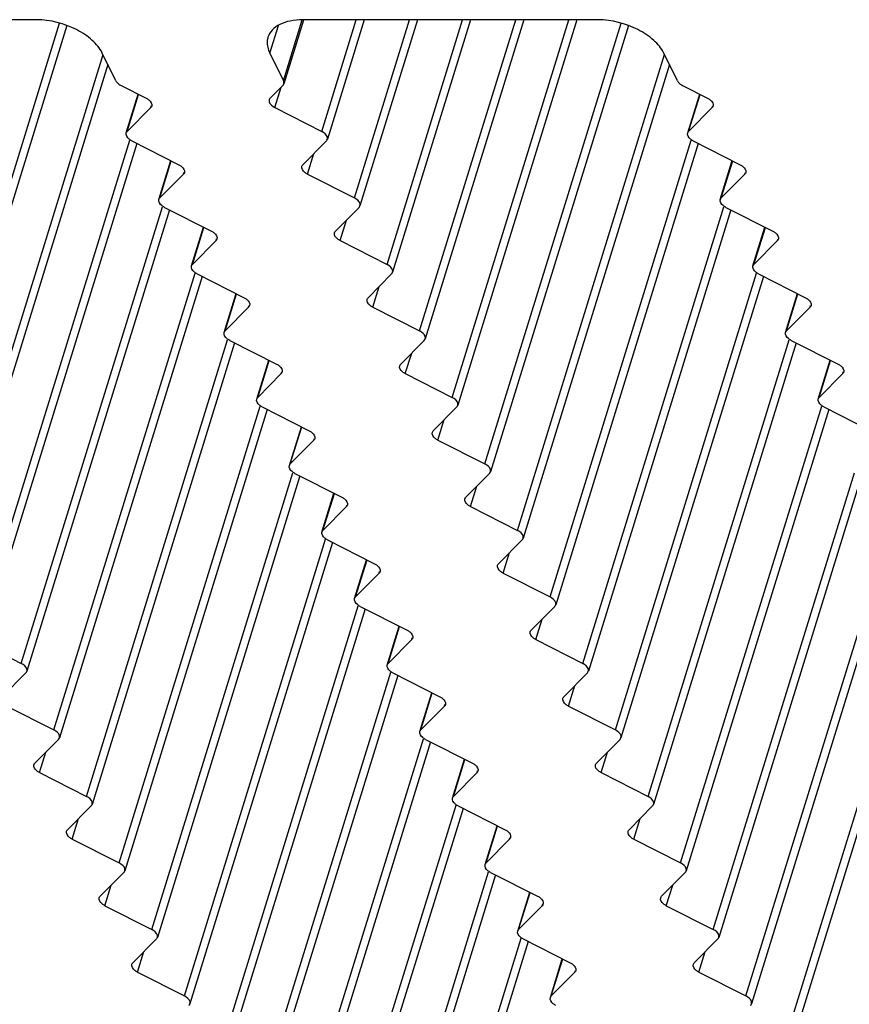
# Model space of a CAD drawing. Header units: millimetres. Extents: x 0 to 594, y 0 to 420.
# Tile 46 of 120: x 396.5 to 405.81, y 134.57 to 145.61. Entities that reach past the tile are written whole.
import ezdxf

# ---------------------------------------------------------------- set-up
doc = ezdxf.new("R2010")
doc.units = ezdxf.units.MM
doc.header["$LTSCALE"] = 32.67
doc.layers.add('3_ALL_AXES', color=7, linetype='CONTINUOUS')

msp = doc.modelspace()

# ---------------------------------------------------------------- linework, layer by layer
at = {"layer": '3_ALL_AXES', "color": 7, "linetype": 'CONTINUOUS'}
for p, q in [((396.69551, 145.61016), (393.37969, 145.61016)), ((399.68849, 145.60746), (399.46696, 144.89059)), ((402.99557, 145.61016), (399.67975, 145.61016)), ((400.3703, 145.61016), (399.95618, 144.27005)), ((400.96686, 145.61016), (400.32223, 143.52412)), ((401.56343, 145.61016), (400.68828, 142.77819)), ((402.15999, 145.61016), (401.05433, 142.03225)), ((402.75655, 145.61016), (401.42038, 141.28632)), ((397.03347, 145.54678), (395.48637, 140.54039)), ((403.33352, 145.54678), (401.78643, 140.54039)), ((397.58387, 144.92602), (397.43117, 145.23719)), ((399.31014, 145.23719), (399.46284, 144.92602)), ((403.88393, 144.92602), (403.73123, 145.23719)), ((397.49449, 145.10817), (395.85242, 139.79446)), ((403.79454, 145.10817), (402.15248, 139.79446)), ((397.64213, 144.87327), (397.92309, 144.73083)), ((399.45635, 144.87327), (399.31519, 144.73083)), ((403.94219, 144.87327), (404.22314, 144.73083)), ((397.69956, 144.34092), (397.83401, 144.776)), ((403.99962, 144.34092), (404.13406, 144.776)), ((397.97486, 144.62533), (397.71017, 144.35824)), ((399.36696, 144.62533), (399.89379, 144.35824)), ((404.27492, 144.62533), (404.01023, 144.35824)), ((397.76195, 144.25273), (398.28919, 143.98543)), ((399.94557, 144.25273), (399.68067, 143.98543)), ((404.062, 144.25273), (404.58925, 143.98543)), ((397.81793, 144.22435), (396.21847, 139.04853)), ((404.11798, 144.22435), (402.51853, 139.04853)), ((398.06561, 143.59499), (398.20021, 144.03054)), ((404.36567, 143.59499), (404.50026, 144.03054)), ((398.34091, 143.8794), (398.07622, 143.6123)), ((399.73301, 143.8794), (400.25984, 143.6123)), ((404.64097, 143.8794), (404.37628, 143.6123)), ((398.18398, 143.47842), (396.58452, 138.30259)), ((398.128, 143.5068), (398.65524, 143.23949)), ((400.31162, 143.5068), (400.04672, 143.23949)), ((404.48403, 143.47842), (402.88458, 138.30259)), ((404.42805, 143.5068), (404.9553, 143.23949)), ((398.43166, 142.84905), (398.56626, 143.28461)), ((404.73172, 142.84905), (404.86631, 143.28461)), ((398.70696, 143.13346), (398.44227, 142.86637)), ((400.09906, 143.13346), (400.62589, 142.86637)), ((405.00702, 143.13346), (404.74233, 142.86637)), ((398.55003, 142.73249), (396.95057, 137.55666)), ((398.49405, 142.76087), (399.02129, 142.49356)), ((400.67767, 142.76087), (400.41277, 142.49356)), ((404.85008, 142.73249), (403.25063, 137.55666)), ((404.7941, 142.76087), (405.32135, 142.49356)), ((398.79771, 142.10312), (398.93231, 142.53868)), ((405.09777, 142.10312), (405.23236, 142.53868)), ((399.07301, 142.38753), (398.80832, 142.12044)), ((400.46511, 142.38753), (400.99194, 142.12044)), ((405.37307, 142.38753), (405.10838, 142.12044)), ((398.91608, 141.98655), (397.31662, 136.81073)), ((398.8601, 142.01494), (399.38735, 141.74763)), ((401.04372, 142.01494), (400.77882, 141.74763)), ((405.21613, 141.98655), (403.61668, 136.81073)), ((405.16015, 142.01494), (405.6874, 141.74763)), ((399.16376, 141.35719), (399.29836, 141.79275)), ((405.46382, 141.35719), (405.59841, 141.79275)), ((399.43906, 141.6416), (399.17437, 141.37451)), ((400.83116, 141.6416), (401.35799, 141.37451)), ((405.73912, 141.6416), (405.47443, 141.37451)), ((399.22615, 141.269), (399.7534, 141.0017)), ((401.40977, 141.269), (401.14487, 141.0017)), ((405.5262, 141.269), (406.05345, 141.0017)), ((399.28213, 141.24062), (397.68268, 136.0648)), ((405.58218, 141.24062), (403.98273, 136.0648)), ((399.52981, 140.61126), (399.66441, 141.04681)), ((399.80511, 140.89567), (399.54042, 140.62858)), ((401.19721, 140.89567), (401.72404, 140.62858)), ((399.64818, 140.49469), (398.04873, 135.31887)), ((399.5922, 140.52307), (400.11945, 140.25577)), ((401.77582, 140.52307), (401.51092, 140.25577)), ((405.94823, 140.49469), (404.34878, 135.31887)), ((399.89586, 139.86533), (400.03046, 140.30088)), ((400.17116, 140.14974), (399.90647, 139.88264)), ((401.56326, 140.14974), (402.09009, 139.88264)), ((400.01423, 139.74876), (398.41478, 134.57293)), ((399.95825, 139.77714), (400.4855, 139.50983)), ((402.14187, 139.77714), (401.87697, 139.50983)), ((406.31428, 139.74876), (404.71483, 134.57293)), ((400.26191, 139.11939), (400.39651, 139.55495)), ((400.53721, 139.4038), (400.27252, 139.13671)), ((401.92931, 139.4038), (402.45614, 139.13671)), ((400.38028, 139.00283), (398.78083, 133.827)), ((400.3243, 139.03121), (400.85155, 138.7639)), ((402.50792, 139.03121), (402.24302, 138.7639)), ((406.68033, 139.00283), (405.08088, 133.827)), ((400.62796, 138.37346), (400.76256, 138.80902)), ((395.99531, 138.65787), (396.52214, 138.39078)), ((400.90326, 138.65787), (400.63857, 138.39078)), ((402.29536, 138.65787), (402.82219, 138.39078)), ((396.57391, 138.28528), (396.30901, 138.01797)), ((400.69035, 138.28528), (401.2176, 138.01797)), ((402.87397, 138.28528), (402.60907, 138.01797)), ((400.74633, 138.2569), (399.14688, 133.08107)), ((400.99401, 137.62753), (401.12861, 138.06309)), ((396.36136, 137.91194), (396.88819, 137.64485)), ((401.26931, 137.91194), (401.00462, 137.64485)), ((402.66141, 137.91194), (403.18824, 137.64485)), ((396.93996, 137.53934), (396.67506, 137.27204)), ((401.11238, 137.51096), (399.51293, 132.33514)), ((401.0564, 137.53934), (401.58365, 137.27204)), ((403.24002, 137.53934), (402.97512, 137.27204)), ((401.36006, 136.8816), (401.49466, 137.31715)), ((396.72741, 137.16601), (397.25424, 136.89892)), ((401.63536, 137.16601), (401.37067, 136.89892)), ((403.02746, 137.16601), (403.55429, 136.89892)), ((397.30601, 136.79341), (397.04111, 136.52611)), ((401.47843, 136.76503), (399.87898, 131.58921)), ((401.42245, 136.79341), (401.9497, 136.52611)), ((403.60607, 136.79341), (403.34117, 136.52611)), ((401.72611, 136.13567), (401.86071, 136.57122)), ((397.09346, 136.42008), (397.62029, 136.15298)), ((402.00141, 136.42008), (401.73672, 136.15298)), ((403.39351, 136.42008), (403.92034, 136.15298)), ((397.67206, 136.04748), (397.40716, 135.78018)), ((401.84448, 136.0191), (400.24503, 130.84327)), ((401.7885, 136.04748), (402.31575, 135.78018)), ((403.97212, 136.04748), (403.70722, 135.78018)), ((402.09216, 135.38973), (402.22676, 135.82529)), ((397.45951, 135.67414), (397.98634, 135.40705)), ((402.36746, 135.67414), (402.10277, 135.40705)), ((403.75956, 135.67414), (404.28639, 135.40705)), ((398.03811, 135.30155), (397.77321, 135.03424)), ((402.15455, 135.30155), (402.6818, 135.03424)), ((404.33817, 135.30155), (404.07327, 135.03424)), ((402.21053, 135.27317), (400.61108, 130.09734)), ((402.45821, 134.6438), (402.59281, 135.07936)), ((397.82556, 134.92821), (398.35239, 134.66112)), ((402.73351, 134.92821), (402.46882, 134.66112)), ((404.12561, 134.92821), (404.65245, 134.66112))]:
    msp.add_line(p, q, dxfattribs=at)
at = {"layer": '3_ALL_AXES', "color": 9, "linetype": 'CONTINUOUS'}
for p, q in [((395.42399, 140.62858), (396.95198, 145.57317)), ((399.46284, 144.92602), (399.67473, 145.61171)), ((399.89379, 144.35824), (400.28066, 145.61016)), ((400.25984, 143.6123), (400.87723, 145.61016)), ((400.62589, 142.86637), (401.47379, 145.61016)), ((400.99194, 142.12044), (402.07035, 145.61016)), ((401.35799, 141.37451), (402.66691, 145.61016)), ((401.72404, 140.62858), (403.25204, 145.57317)), ((399.31014, 145.23719), (399.40618, 145.548)), ((395.79004, 139.88264), (397.43948, 145.22025)), ((402.09009, 139.88264), (403.73954, 145.22025)), ((399.36696, 144.62533), (399.4378, 144.85456)), ((397.71017, 144.35824), (397.83856, 144.77369)), ((404.01023, 144.35824), (404.13861, 144.77369)), ((397.97486, 144.62533), (397.98067, 144.64413)), ((404.27492, 144.62533), (404.28073, 144.64413)), ((396.15609, 139.13671), (397.73923, 144.25975)), ((402.45614, 139.13671), (404.03928, 144.25975)), ((398.07622, 143.6123), (398.20475, 144.02824)), ((399.73301, 143.8794), (399.80434, 144.11023)), ((404.37628, 143.6123), (404.50481, 144.02824)), ((398.34091, 143.8794), (398.34683, 143.89855)), ((404.64097, 143.8794), (404.64689, 143.89855)), ((396.52214, 138.39078), (398.10528, 143.51382)), ((402.82219, 138.39078), (404.40533, 143.51382)), ((400.09906, 143.13346), (400.17039, 143.3643)), ((398.44227, 142.86637), (398.5708, 143.2823)), ((404.74233, 142.86637), (404.87086, 143.2823)), ((398.70696, 143.13346), (398.71288, 143.15262)), ((405.00702, 143.13346), (405.01294, 143.15262)), ((396.88819, 137.64485), (398.47133, 142.76789)), ((403.18824, 137.64485), (404.77138, 142.76789)), ((400.46511, 142.38753), (400.53644, 142.61836)), ((398.80832, 142.12044), (398.93686, 142.53637)), ((405.10838, 142.12044), (405.23691, 142.53637)), ((399.07301, 142.38753), (399.07893, 142.40669)), ((405.37307, 142.38753), (405.37899, 142.40669)), ((397.25424, 136.89892), (398.83738, 142.02196)), ((403.55429, 136.89892), (405.13743, 142.02196)), ((400.83116, 141.6416), (400.9025, 141.87243)), ((399.17437, 141.37451), (399.30291, 141.79044)), ((405.47443, 141.37451), (405.60296, 141.79044)), ((399.43906, 141.6416), (399.44498, 141.66075)), ((405.73912, 141.6416), (405.74504, 141.66075)), ((397.62029, 136.15298), (399.20343, 141.27602)), ((403.92034, 136.15298), (405.50348, 141.27602)), ((399.54042, 140.62858), (399.66896, 141.04451)), ((401.19721, 140.89567), (401.26855, 141.1265)), ((399.80511, 140.89567), (399.81103, 140.91482)), ((397.98634, 135.40705), (399.56948, 140.53009)), ((404.28639, 135.40705), (405.86953, 140.53009)), ((401.56326, 140.14974), (401.6346, 140.38057)), ((399.90647, 139.88264), (400.03501, 140.29858)), ((400.17116, 140.14974), (400.17708, 140.16889)), ((398.35239, 134.66112), (399.93553, 139.78416)), ((404.65245, 134.66112), (406.23558, 139.78416)), ((401.92931, 139.4038), (402.00065, 139.63464)), ((400.27252, 139.13671), (400.40106, 139.55264)), ((400.53721, 139.4038), (400.54313, 139.42296)), ((398.71844, 133.91519), (400.30158, 139.03823)), ((405.0185, 133.91519), (406.60163, 139.03823)), ((402.29536, 138.65787), (402.3667, 138.8887)), ((400.63857, 138.39078), (400.76711, 138.80671)), ((400.90326, 138.65787), (400.90918, 138.67703)), ((399.08449, 133.16926), (400.66763, 138.2923)), ((401.00462, 137.64485), (401.13316, 138.06078)), ((402.66141, 137.91194), (402.73275, 138.14277)), ((401.26931, 137.91194), (401.27523, 137.93109)), ((399.45054, 132.42332), (401.03368, 137.54636)), ((396.72741, 137.16601), (396.79874, 137.39684)), ((403.02746, 137.16601), (403.0988, 137.39684)), ((401.37067, 136.89892), (401.49921, 137.31485)), ((401.63536, 137.16601), (401.64128, 137.18516)), ((399.81659, 131.67739), (401.39973, 136.80043)), ((397.09346, 136.42008), (397.16479, 136.65091)), ((403.39351, 136.42008), (403.46485, 136.65091)), ((401.73672, 136.15298), (401.86526, 136.56892)), ((402.00141, 136.42008), (402.00733, 136.43923)), ((400.18264, 130.93146), (401.76578, 136.0545)), ((397.45951, 135.67414), (397.53084, 135.90498)), ((403.75956, 135.67414), (403.8309, 135.90498)), ((402.10277, 135.40705), (402.23131, 135.82298)), ((402.36746, 135.67414), (402.37338, 135.6933)), ((400.54869, 130.18553), (402.13183, 135.30857)), ((397.82556, 134.92821), (397.89689, 135.15904)), ((402.46882, 134.66112), (402.59736, 135.07705)), ((404.12561, 134.92821), (404.19695, 135.15904)), ((402.73351, 134.92821), (402.73943, 134.94737))]:
    msp.add_line(p, q, dxfattribs=at)
at = {"layer": '3_ALL_AXES', "color": 7, "linetype": 'CONTINUOUS'}
for points, knots in [([(397.43117, 145.23719), (397.40452, 145.29151), (397.31621, 145.39558), (397.07612, 145.55154), (396.84804, 145.61016), (396.69551, 145.61016)], [0, 0, 0, 0, 0.21222204, 0.46498254, 1, 1, 1, 1]), ([(399.67975, 145.61016), (399.63279, 145.61016), (399.54432, 145.60269), (399.42544, 145.56536), (399.33486, 145.50325), (399.29875, 145.44421), (399.28952, 145.41434)], [0, 0, 0, 0, 0.30375218, 0.56998946, 0.7977859, 1, 1, 1, 1]), ([(403.73123, 145.23719), (403.70457, 145.29151), (403.61627, 145.39558), (403.37617, 145.55154), (403.1481, 145.61016), (402.99557, 145.61016)], [0, 0, 0, 0, 0.21222204, 0.46498254, 1, 1, 1, 1]), ([(399.28952, 145.41434), (399.28532, 145.40076), (399.27369, 145.3411), (399.28983, 145.27858), (399.31014, 145.23719)], [0, 0, 0, 0, 0.23564973, 1, 1, 1, 1]), ([(397.58387, 144.92602), (397.5864, 144.92086), (397.60102, 144.89857), (397.62366, 144.88264), (397.64213, 144.87327)], [0, 0, 0, 0, 0.21730287, 1, 1, 1, 1]), ([(403.88393, 144.92602), (403.88646, 144.92086), (403.90108, 144.89857), (403.92372, 144.88264), (403.94219, 144.87327)], [0, 0, 0, 0, 0.21730287, 1, 1, 1, 1]), ([(397.92309, 144.73083), (397.93368, 144.72546), (397.96446, 144.70722), (397.99292, 144.66691), (397.98542, 144.64266)], [0, 0, 0, 0, 0.31865481, 1, 1, 1, 1]), ([(399.30463, 144.7135), (399.30241, 144.70633), (399.30281, 144.66645), (399.33991, 144.63904), (399.36696, 144.62533)], [0, 0, 0, 0, 0.1982389, 1, 1, 1, 1]), ([(404.22314, 144.73083), (404.23373, 144.72546), (404.26452, 144.70722), (404.29298, 144.66691), (404.28548, 144.64266)], [0, 0, 0, 0, 0.31865481, 1, 1, 1, 1]), ([(399.95612, 144.27007), (399.95834, 144.27723), (399.95794, 144.31711), (399.92084, 144.34452), (399.89379, 144.35824)], [0, 0, 0, 0, 0.1982389, 1, 1, 1, 1]), ([(397.76195, 144.25273), (397.75136, 144.2581), (397.72057, 144.27634), (397.69211, 144.31665), (397.69961, 144.3409)], [0, 0, 0, 0, 0.31865481, 1, 1, 1, 1]), ([(404.062, 144.25273), (404.05141, 144.2581), (404.02063, 144.27634), (403.99217, 144.31665), (403.99967, 144.3409)], [0, 0, 0, 0, 0.31865481, 1, 1, 1, 1]), ([(398.28919, 143.98543), (398.29979, 143.98004), (398.33064, 143.96173), (398.35901, 143.92141), (398.35161, 143.89707)], [0, 0, 0, 0, 0.31854226, 1, 1, 1, 1]), ([(399.73301, 143.8794), (399.72236, 143.8848), (399.69138, 143.90317), (399.66259, 143.9437), (399.67015, 143.96811)], [0, 0, 0, 0, 0.31852571, 1, 1, 1, 1]), ([(404.58925, 143.98543), (404.59985, 143.98004), (404.6307, 143.96173), (404.65906, 143.92141), (404.65167, 143.89707)], [0, 0, 0, 0, 0.31854226, 1, 1, 1, 1]), ([(398.128, 143.5068), (398.11741, 143.51217), (398.08662, 143.53041), (398.05816, 143.57072), (398.06566, 143.59497)], [0, 0, 0, 0, 0.31865481, 1, 1, 1, 1]), ([(400.32217, 143.52414), (400.32439, 143.5313), (400.32399, 143.57118), (400.28689, 143.59859), (400.25984, 143.6123)], [0, 0, 0, 0, 0.1982389, 1, 1, 1, 1]), ([(404.42805, 143.5068), (404.41746, 143.51217), (404.38668, 143.53041), (404.35822, 143.57072), (404.36572, 143.59497)], [0, 0, 0, 0, 0.31865481, 1, 1, 1, 1]), ([(398.65524, 143.23949), (398.66584, 143.23411), (398.6967, 143.2158), (398.72506, 143.17548), (398.71766, 143.15114)], [0, 0, 0, 0, 0.31854226, 1, 1, 1, 1]), ([(400.09906, 143.13346), (400.08841, 143.13887), (400.05743, 143.15724), (400.02864, 143.19776), (400.0362, 143.22218)], [0, 0, 0, 0, 0.31852571, 1, 1, 1, 1]), ([(404.9553, 143.23949), (404.9659, 143.23411), (404.99675, 143.2158), (405.02511, 143.17548), (405.01772, 143.15114)], [0, 0, 0, 0, 0.31854226, 1, 1, 1, 1]), ([(398.49405, 142.76087), (398.48346, 142.76624), (398.45267, 142.78448), (398.42421, 142.82479), (398.43171, 142.84904)], [0, 0, 0, 0, 0.31865481, 1, 1, 1, 1]), ([(400.68822, 142.7782), (400.69044, 142.78537), (400.69005, 142.82525), (400.65294, 142.85266), (400.62589, 142.86637)], [0, 0, 0, 0, 0.1982389, 1, 1, 1, 1]), ([(404.7941, 142.76087), (404.78351, 142.76624), (404.75273, 142.78448), (404.72427, 142.82479), (404.73177, 142.84904)], [0, 0, 0, 0, 0.31865481, 1, 1, 1, 1]), ([(399.02129, 142.49356), (399.03189, 142.48818), (399.06275, 142.46986), (399.09111, 142.42954), (399.08371, 142.40521)], [0, 0, 0, 0, 0.31854226, 1, 1, 1, 1]), ([(400.46511, 142.38753), (400.45446, 142.39293), (400.42348, 142.41131), (400.39469, 142.45183), (400.40225, 142.47625)], [0, 0, 0, 0, 0.31852571, 1, 1, 1, 1]), ([(405.32135, 142.49356), (405.33195, 142.48818), (405.3628, 142.46986), (405.39116, 142.42954), (405.38377, 142.40521)], [0, 0, 0, 0, 0.31854226, 1, 1, 1, 1]), ([(398.8601, 142.01494), (398.84951, 142.0203), (398.81872, 142.03855), (398.79026, 142.07885), (398.79777, 142.1031)], [0, 0, 0, 0, 0.31865481, 1, 1, 1, 1]), ([(401.05427, 142.03227), (401.05649, 142.03943), (401.0561, 142.07932), (401.01899, 142.10673), (400.99194, 142.12044)], [0, 0, 0, 0, 0.1982389, 1, 1, 1, 1]), ([(405.16015, 142.01494), (405.14957, 142.0203), (405.11878, 142.03855), (405.09032, 142.07885), (405.09782, 142.1031)], [0, 0, 0, 0, 0.31865481, 1, 1, 1, 1]), ([(399.38735, 141.74763), (399.39794, 141.74225), (399.4288, 141.72393), (399.45716, 141.68361), (399.44976, 141.65928)], [0, 0, 0, 0, 0.31854226, 1, 1, 1, 1]), ([(400.83116, 141.6416), (400.82051, 141.647), (400.78953, 141.66538), (400.76074, 141.7059), (400.7683, 141.73032)], [0, 0, 0, 0, 0.31852571, 1, 1, 1, 1]), ([(405.6874, 141.74763), (405.698, 141.74225), (405.72885, 141.72393), (405.75721, 141.68361), (405.74982, 141.65928)], [0, 0, 0, 0, 0.31854226, 1, 1, 1, 1]), ([(401.42032, 141.28634), (401.42254, 141.2935), (401.42215, 141.33339), (401.38504, 141.3608), (401.35799, 141.37451)], [0, 0, 0, 0, 0.1982389, 1, 1, 1, 1]), ([(399.22615, 141.269), (399.21556, 141.27437), (399.18477, 141.29262), (399.15631, 141.33292), (399.16382, 141.35717)], [0, 0, 0, 0, 0.31865481, 1, 1, 1, 1]), ([(405.5262, 141.269), (405.51562, 141.27437), (405.48483, 141.29262), (405.45637, 141.33292), (405.46387, 141.35717)], [0, 0, 0, 0, 0.31865481, 1, 1, 1, 1]), ([(399.7534, 141.0017), (399.76399, 140.99631), (399.79485, 140.978), (399.82321, 140.93768), (399.81581, 140.91334)], [0, 0, 0, 0, 0.31854226, 1, 1, 1, 1]), ([(401.19721, 140.89567), (401.18656, 140.90107), (401.15558, 140.91944), (401.12679, 140.95997), (401.13435, 140.98439)], [0, 0, 0, 0, 0.31852571, 1, 1, 1, 1]), ([(399.5922, 140.52307), (399.58161, 140.52844), (399.55082, 140.54668), (399.52236, 140.58699), (399.52987, 140.61124)], [0, 0, 0, 0, 0.31865481, 1, 1, 1, 1]), ([(401.78637, 140.54041), (401.78859, 140.54757), (401.7882, 140.58745), (401.75109, 140.61486), (401.72404, 140.62858)], [0, 0, 0, 0, 0.1982389, 1, 1, 1, 1]), ([(400.11945, 140.25577), (400.13004, 140.25038), (400.1609, 140.23207), (400.18926, 140.19175), (400.18186, 140.16741)], [0, 0, 0, 0, 0.31854226, 1, 1, 1, 1]), ([(401.56326, 140.14974), (401.55261, 140.15514), (401.52163, 140.17351), (401.49284, 140.21404), (401.5004, 140.23845)], [0, 0, 0, 0, 0.31852571, 1, 1, 1, 1]), ([(399.95825, 139.77714), (399.94766, 139.78251), (399.91687, 139.80075), (399.88841, 139.84106), (399.89592, 139.86531)], [0, 0, 0, 0, 0.31865481, 1, 1, 1, 1]), ([(402.15242, 139.79448), (402.15464, 139.80164), (402.15425, 139.84152), (402.11714, 139.86893), (402.09009, 139.88264)], [0, 0, 0, 0, 0.1982389, 1, 1, 1, 1]), ([(400.4855, 139.50983), (400.49609, 139.50445), (400.52695, 139.48614), (400.55531, 139.44582), (400.54792, 139.42148)], [0, 0, 0, 0, 0.31854226, 1, 1, 1, 1]), ([(401.92931, 139.4038), (401.91866, 139.40921), (401.88768, 139.42758), (401.85889, 139.4681), (401.86645, 139.49252)], [0, 0, 0, 0, 0.31852571, 1, 1, 1, 1]), ([(400.3243, 139.03121), (400.31371, 139.03658), (400.28292, 139.05482), (400.25446, 139.09513), (400.26197, 139.11938)], [0, 0, 0, 0, 0.31865481, 1, 1, 1, 1]), ([(402.51848, 139.04854), (402.52069, 139.05571), (402.5203, 139.09559), (402.48319, 139.123), (402.45614, 139.13671)], [0, 0, 0, 0, 0.1982389, 1, 1, 1, 1]), ([(400.85155, 138.7639), (400.86215, 138.75852), (400.893, 138.7402), (400.92136, 138.69988), (400.91397, 138.67555)], [0, 0, 0, 0, 0.31854226, 1, 1, 1, 1]), ([(402.29536, 138.65787), (402.28471, 138.66328), (402.25373, 138.68165), (402.22494, 138.72217), (402.2325, 138.74659)], [0, 0, 0, 0, 0.31852571, 1, 1, 1, 1]), ([(396.58447, 138.30261), (396.58668, 138.30978), (396.58629, 138.34966), (396.54918, 138.37707), (396.52214, 138.39078)], [0, 0, 0, 0, 0.1982389, 1, 1, 1, 1]), ([(402.88453, 138.30261), (402.88674, 138.30978), (402.88635, 138.34966), (402.84924, 138.37707), (402.82219, 138.39078)], [0, 0, 0, 0, 0.1982389, 1, 1, 1, 1]), ([(400.69035, 138.28528), (400.67976, 138.29064), (400.64897, 138.30889), (400.62051, 138.34919), (400.62802, 138.37344)], [0, 0, 0, 0, 0.31865481, 1, 1, 1, 1]), ([(401.2176, 138.01797), (401.2282, 138.01259), (401.25905, 137.99427), (401.28741, 137.95395), (401.28002, 137.92962)], [0, 0, 0, 0, 0.31854226, 1, 1, 1, 1]), ([(402.66141, 137.91194), (402.65076, 137.91734), (402.61978, 137.93572), (402.59099, 137.97624), (402.59855, 138.00066)], [0, 0, 0, 0, 0.31852571, 1, 1, 1, 1]), ([(396.95052, 137.55668), (396.95273, 137.56384), (396.95234, 137.60373), (396.91523, 137.63114), (396.88819, 137.64485)], [0, 0, 0, 0, 0.1982389, 1, 1, 1, 1]), ([(401.0564, 137.53934), (401.04581, 137.54471), (401.01502, 137.56296), (400.98656, 137.60326), (400.99407, 137.62751)], [0, 0, 0, 0, 0.31865481, 1, 1, 1, 1]), ([(403.25058, 137.55668), (403.25279, 137.56384), (403.2524, 137.60373), (403.21529, 137.63114), (403.18824, 137.64485)], [0, 0, 0, 0, 0.1982389, 1, 1, 1, 1]), ([(396.72741, 137.16601), (396.71675, 137.17141), (396.68577, 137.18978), (396.65699, 137.23031), (396.66454, 137.25473)], [0, 0, 0, 0, 0.31852571, 1, 1, 1, 1]), ([(401.58365, 137.27204), (401.59425, 137.26665), (401.6251, 137.24834), (401.65346, 137.20802), (401.64607, 137.18368)], [0, 0, 0, 0, 0.31854226, 1, 1, 1, 1]), ([(403.02746, 137.16601), (403.01681, 137.17141), (402.98583, 137.18978), (402.95704, 137.23031), (402.9646, 137.25473)], [0, 0, 0, 0, 0.31852571, 1, 1, 1, 1]), ([(397.31657, 136.81075), (397.31878, 136.81791), (397.31839, 136.85779), (397.28129, 136.8852), (397.25424, 136.89892)], [0, 0, 0, 0, 0.1982389, 1, 1, 1, 1]), ([(401.42245, 136.79341), (401.41186, 136.79878), (401.38107, 136.81702), (401.35261, 136.85733), (401.36012, 136.88158)], [0, 0, 0, 0, 0.31865481, 1, 1, 1, 1]), ([(403.61663, 136.81075), (403.61884, 136.81791), (403.61845, 136.85779), (403.58134, 136.8852), (403.55429, 136.89892)], [0, 0, 0, 0, 0.1982389, 1, 1, 1, 1]), ([(397.09346, 136.42008), (397.0828, 136.42548), (397.05183, 136.44385), (397.02304, 136.48438), (397.03059, 136.50879)], [0, 0, 0, 0, 0.31852571, 1, 1, 1, 1]), ([(401.9497, 136.52611), (401.9603, 136.52072), (401.99115, 136.50241), (402.01951, 136.46209), (402.01212, 136.43775)], [0, 0, 0, 0, 0.31854226, 1, 1, 1, 1]), ([(403.39351, 136.42008), (403.38286, 136.42548), (403.35188, 136.44385), (403.32309, 136.48438), (403.33065, 136.50879)], [0, 0, 0, 0, 0.31852571, 1, 1, 1, 1]), ([(397.68262, 136.06482), (397.68484, 136.07198), (397.68444, 136.11186), (397.64734, 136.13927), (397.62029, 136.15298)], [0, 0, 0, 0, 0.1982389, 1, 1, 1, 1]), ([(401.7885, 136.04748), (401.77791, 136.05285), (401.74712, 136.07109), (401.71866, 136.1114), (401.72617, 136.13565)], [0, 0, 0, 0, 0.31865481, 1, 1, 1, 1]), ([(403.98268, 136.06482), (403.98489, 136.07198), (403.9845, 136.11186), (403.94739, 136.13927), (403.92034, 136.15298)], [0, 0, 0, 0, 0.1982389, 1, 1, 1, 1]), ([(397.45951, 135.67414), (397.44885, 135.67955), (397.41788, 135.69792), (397.38909, 135.73844), (397.39664, 135.76286)], [0, 0, 0, 0, 0.31852571, 1, 1, 1, 1]), ([(402.31575, 135.78018), (402.32635, 135.77479), (402.3572, 135.75648), (402.38556, 135.71616), (402.37817, 135.69182)], [0, 0, 0, 0, 0.31854226, 1, 1, 1, 1]), ([(403.75956, 135.67414), (403.74891, 135.67955), (403.71793, 135.69792), (403.68914, 135.73844), (403.6967, 135.76286)], [0, 0, 0, 0, 0.31852571, 1, 1, 1, 1]), ([(398.04867, 135.31888), (398.05089, 135.32605), (398.05049, 135.36593), (398.01339, 135.39334), (397.98634, 135.40705)], [0, 0, 0, 0, 0.1982389, 1, 1, 1, 1]), ([(404.34873, 135.31888), (404.35094, 135.32605), (404.35055, 135.36593), (404.31344, 135.39334), (404.28639, 135.40705)], [0, 0, 0, 0, 0.1982389, 1, 1, 1, 1]), ([(402.15455, 135.30155), (402.14396, 135.30692), (402.11317, 135.32516), (402.08471, 135.36547), (402.09222, 135.38972)], [0, 0, 0, 0, 0.31865481, 1, 1, 1, 1]), ([(397.82556, 134.92821), (397.8149, 134.93362), (397.78393, 134.95199), (397.75514, 134.99251), (397.76269, 135.01693)], [0, 0, 0, 0, 0.31852571, 1, 1, 1, 1]), ([(402.6818, 135.03424), (402.6924, 135.02886), (402.72325, 135.01054), (402.75161, 134.97022), (402.74422, 134.94589)], [0, 0, 0, 0, 0.31854226, 1, 1, 1, 1]), ([(404.12561, 134.92821), (404.11496, 134.93362), (404.08398, 134.95199), (404.05519, 134.99251), (404.06275, 135.01693)], [0, 0, 0, 0, 0.31852571, 1, 1, 1, 1]), ([(398.41472, 134.57295), (398.41694, 134.58012), (398.41654, 134.62), (398.37944, 134.64741), (398.35239, 134.66112)], [0, 0, 0, 0, 0.1982389, 1, 1, 1, 1]), ([(402.5206, 134.55562), (402.51001, 134.56098), (402.47922, 134.57923), (402.45076, 134.61953), (402.45827, 134.64378)], [0, 0, 0, 0, 0.31865481, 1, 1, 1, 1]), ([(404.71478, 134.57295), (404.71699, 134.58012), (404.7166, 134.62), (404.67949, 134.64741), (404.65245, 134.66112)], [0, 0, 0, 0, 0.1982389, 1, 1, 1, 1])]:
    msp.add_open_spline(points, degree=3, knots=knots, dxfattribs=at)
for points in [[(399.46696, 144.89059), (399.47047, 144.90195), (399.46807, 144.91535), (399.46284, 144.92602)], [(399.45635, 144.87327), (399.46111, 144.87808), (399.46496, 144.88412), (399.46696, 144.89059)], [(399.31519, 144.73083), (399.31043, 144.72603), (399.30663, 144.71996), (399.30463, 144.7135)], [(397.98542, 144.64266), (397.98342, 144.6362), (397.97962, 144.63013), (397.97486, 144.62533)], [(404.28548, 144.64266), (404.28348, 144.6362), (404.27968, 144.63013), (404.27492, 144.62533)], [(397.69961, 144.3409), (397.70161, 144.34736), (397.70541, 144.35343), (397.71017, 144.35824)], [(403.99967, 144.3409), (404.00167, 144.34736), (404.00547, 144.35343), (404.01023, 144.35824)], [(399.94557, 144.25273), (399.95033, 144.25754), (399.95412, 144.2636), (399.95612, 144.27007)], [(399.67015, 143.96811), (399.67214, 143.97456), (399.67592, 143.98062), (399.68067, 143.98543)], [(398.35161, 143.89707), (398.34961, 143.89048), (398.34576, 143.88429), (398.34091, 143.8794)], [(404.65167, 143.89707), (404.64967, 143.89048), (404.64582, 143.88429), (404.64097, 143.8794)], [(398.06566, 143.59497), (398.06766, 143.60143), (398.07146, 143.6075), (398.07622, 143.6123)], [(404.36572, 143.59497), (404.36772, 143.60143), (404.37152, 143.6075), (404.37628, 143.6123)], [(400.31162, 143.5068), (400.31638, 143.51161), (400.32017, 143.51767), (400.32217, 143.52414)], [(398.71766, 143.15114), (398.71566, 143.14455), (398.71181, 143.13836), (398.70696, 143.13346)], [(400.0362, 143.22218), (400.03819, 143.22863), (400.04197, 143.23469), (400.04672, 143.23949)], [(405.01772, 143.15114), (405.01572, 143.14455), (405.01187, 143.13836), (405.00702, 143.13346)], [(398.43171, 142.84904), (398.43371, 142.8555), (398.43751, 142.86157), (398.44227, 142.86637)], [(404.73177, 142.84904), (404.73377, 142.8555), (404.73757, 142.86157), (404.74233, 142.86637)], [(400.67767, 142.76087), (400.68243, 142.76567), (400.68622, 142.77174), (400.68822, 142.7782)], [(400.40225, 142.47625), (400.40424, 142.4827), (400.40802, 142.48876), (400.41277, 142.49356)], [(399.08371, 142.40521), (399.08171, 142.39862), (399.07786, 142.39242), (399.07301, 142.38753)], [(405.38377, 142.40521), (405.38177, 142.39862), (405.37792, 142.39242), (405.37307, 142.38753)], [(398.79777, 142.1031), (398.79977, 142.10957), (398.80356, 142.11563), (398.80832, 142.12044)], [(401.04372, 142.01494), (401.04848, 142.01974), (401.05227, 142.02581), (401.05427, 142.03227)], [(405.09782, 142.1031), (405.09982, 142.10957), (405.10362, 142.11563), (405.10838, 142.12044)], [(400.7683, 141.73032), (400.77029, 141.73677), (400.77407, 141.74283), (400.77882, 141.74763)], [(399.44976, 141.65928), (399.44776, 141.65269), (399.44391, 141.64649), (399.43906, 141.6416)], [(405.74982, 141.65928), (405.74782, 141.65269), (405.74397, 141.64649), (405.73912, 141.6416)], [(399.16382, 141.35717), (399.16582, 141.36364), (399.16961, 141.3697), (399.17437, 141.37451)], [(405.46387, 141.35717), (405.46587, 141.36364), (405.46967, 141.3697), (405.47443, 141.37451)], [(401.40977, 141.269), (401.41453, 141.27381), (401.41832, 141.27988), (401.42032, 141.28634)], [(401.13435, 140.98439), (401.13634, 140.99084), (401.14012, 140.99689), (401.14487, 141.0017)], [(399.81581, 140.91334), (399.81381, 140.90675), (399.80996, 140.90056), (399.80511, 140.89567)], [(399.52987, 140.61124), (399.53187, 140.6177), (399.53566, 140.62377), (399.54042, 140.62858)], [(401.77582, 140.52307), (401.78058, 140.52788), (401.78437, 140.53394), (401.78637, 140.54041)], [(400.18186, 140.16741), (400.17986, 140.16082), (400.17601, 140.15463), (400.17116, 140.14974)], [(401.5004, 140.23845), (401.50239, 140.2449), (401.50617, 140.25096), (401.51092, 140.25577)], [(399.89592, 139.86531), (399.89792, 139.87177), (399.90171, 139.87784), (399.90647, 139.88264)], [(402.14187, 139.77714), (402.14663, 139.78195), (402.15042, 139.78801), (402.15242, 139.79448)], [(401.86645, 139.49252), (401.86845, 139.49897), (401.87222, 139.50503), (401.87697, 139.50983)], [(400.54792, 139.42148), (400.54591, 139.41489), (400.54206, 139.4087), (400.53721, 139.4038)], [(400.26197, 139.11938), (400.26397, 139.12584), (400.26776, 139.13191), (400.27252, 139.13671)], [(402.50792, 139.03121), (402.51268, 139.03601), (402.51648, 139.04208), (402.51848, 139.04854)], [(402.2325, 138.74659), (402.2345, 138.75304), (402.23827, 138.7591), (402.24302, 138.7639)], [(400.91397, 138.67555), (400.91196, 138.66896), (400.90811, 138.66277), (400.90326, 138.65787)], [(400.62802, 138.37344), (400.63002, 138.37991), (400.63381, 138.38597), (400.63857, 138.39078)], [(396.57391, 138.28528), (396.57867, 138.29008), (396.58247, 138.29615), (396.58447, 138.30261)], [(402.87397, 138.28528), (402.87873, 138.29008), (402.88253, 138.29615), (402.88453, 138.30261)], [(402.59855, 138.00066), (402.60055, 138.00711), (402.60432, 138.01317), (402.60907, 138.01797)], [(401.28002, 137.92962), (401.27801, 137.92303), (401.27416, 137.91683), (401.26931, 137.91194)], [(400.99407, 137.62751), (400.99607, 137.63398), (400.99986, 137.64004), (401.00462, 137.64485)], [(396.93996, 137.53934), (396.94472, 137.54415), (396.94852, 137.55022), (396.95052, 137.55668)], [(403.24002, 137.53934), (403.24478, 137.54415), (403.24858, 137.55022), (403.25058, 137.55668)], [(396.66454, 137.25473), (396.66654, 137.26118), (396.67032, 137.26723), (396.67506, 137.27204)], [(401.64607, 137.18368), (401.64406, 137.17709), (401.64021, 137.1709), (401.63536, 137.16601)], [(402.9646, 137.25473), (402.9666, 137.26118), (402.97037, 137.26723), (402.97512, 137.27204)], [(401.36012, 136.88158), (401.36212, 136.88804), (401.36591, 136.89411), (401.37067, 136.89892)], [(397.30601, 136.79341), (397.31077, 136.79822), (397.31457, 136.80428), (397.31657, 136.81075)], [(403.60607, 136.79341), (403.61083, 136.79822), (403.61463, 136.80428), (403.61663, 136.81075)], [(397.03059, 136.50879), (397.03259, 136.51524), (397.03637, 136.5213), (397.04111, 136.52611)], [(403.33065, 136.50879), (403.33265, 136.51524), (403.33642, 136.5213), (403.34117, 136.52611)], [(402.01212, 136.43775), (402.01011, 136.43116), (402.00626, 136.42497), (402.00141, 136.42008)], [(397.67206, 136.04748), (397.67682, 136.05229), (397.68062, 136.05835), (397.68262, 136.06482)], [(401.72617, 136.13565), (401.72817, 136.14211), (401.73196, 136.14818), (401.73672, 136.15298)], [(403.97212, 136.04748), (403.97688, 136.05229), (403.98068, 136.05835), (403.98268, 136.06482)], [(397.39664, 135.76286), (397.39864, 135.76931), (397.40242, 135.77537), (397.40716, 135.78018)], [(403.6967, 135.76286), (403.6987, 135.76931), (403.70247, 135.77537), (403.70722, 135.78018)], [(402.37817, 135.69182), (402.37616, 135.68523), (402.37231, 135.67904), (402.36746, 135.67414)], [(402.09222, 135.38972), (402.09422, 135.39618), (402.09801, 135.40225), (402.10277, 135.40705)], [(398.03811, 135.30155), (398.04287, 135.30635), (398.04667, 135.31242), (398.04867, 135.31888)], [(404.33817, 135.30155), (404.34293, 135.30635), (404.34673, 135.31242), (404.34873, 135.31888)], [(397.76269, 135.01693), (397.76469, 135.02338), (397.76847, 135.02944), (397.77321, 135.03424)], [(404.06275, 135.01693), (404.06475, 135.02338), (404.06852, 135.02944), (404.07327, 135.03424)], [(402.74422, 134.94589), (402.74221, 134.9393), (402.73836, 134.93311), (402.73351, 134.92821)], [(402.45827, 134.64378), (402.46027, 134.65025), (402.46406, 134.65631), (402.46882, 134.66112)], [(398.40416, 134.55562), (398.40892, 134.56042), (398.41272, 134.56649), (398.41472, 134.57295)], [(404.70422, 134.55562), (404.70898, 134.56042), (404.71278, 134.56649), (404.71478, 134.57295)]]:
    msp.add_open_spline(points, degree=3, dxfattribs=at)

doc.saveas('drawing.dxf')
